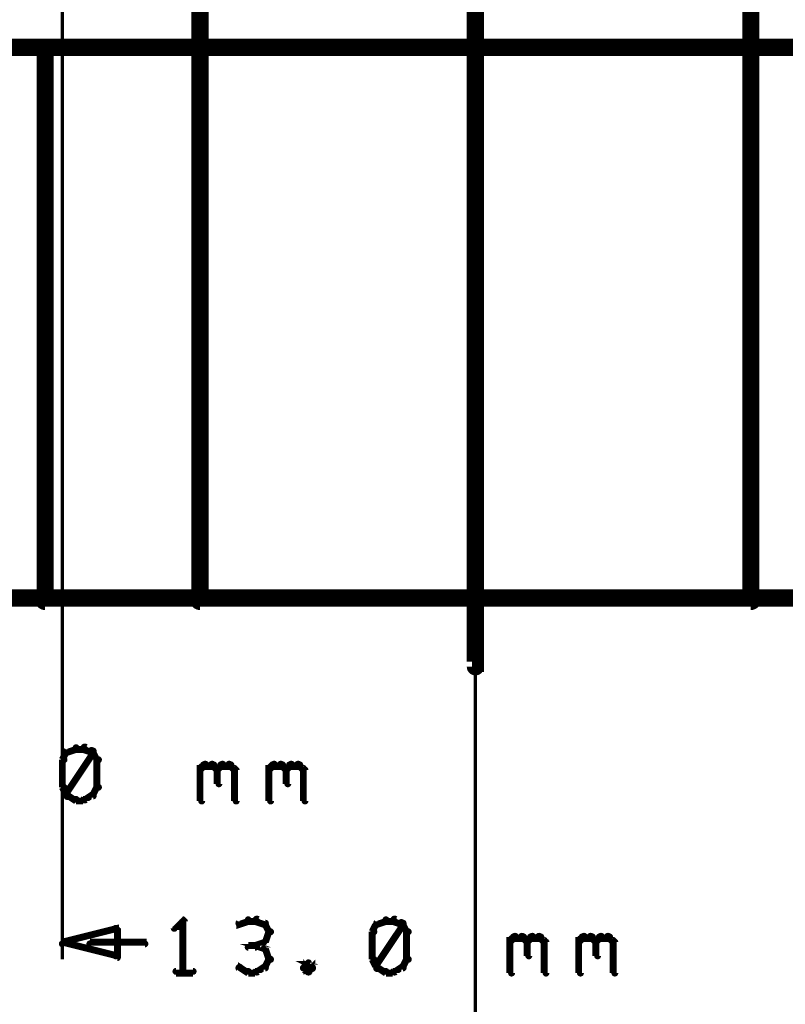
# Model space of a CAD drawing. Extents: x 35 to 575, y 26 to 553.
# Tile 18 of 125: x 107 to 129, y 163 to 192. Entities that reach past the tile are written whole.
import ezdxf

# ---------------------------------------------------------------- set-up
doc = ezdxf.new("R2010")
doc.units = 0
for name, color, linetype in [('BOTTOM', 22, 'CONTINUOUS'), ('DIMENSIONS', 3, 'CONTINUOUS'), ('DRAWING2', 4, 'CONTINUOUS')]:
    doc.layers.add(name, color=color, linetype=linetype)

msp = doc.modelspace()

# ---------------------------------------------------------------- linework, layer by layer
at = {"layer": 'BOTTOM', "color": 251}
msp.add_lwpolyline([(112, 375, 0.5, 0.5, 0), (112, 175, 0.5, 0.5, 0), (112, 175, 0, 0, 0), (112, 175, 0.3, 0.3, 0), (111.9, 175, 0.3, 0.3, 1), (112.1, 175, 0, 0, 0), (112, 175.1, 0.3, 0.3, 1), (112, 174.8, 0, 0, 0), (112, 175, 0, 0, 0), (112, 175, 0.5, 0.5, 0), (128, 175, 0, 0, 0), (128, 175, 0.3, 0.3, 0), (128, 174.8, 0.3, 0.3, 1), (128, 175.1, 0, 0, 0), (127.9, 175, 0.3, 0.3, 1), (128.1, 175, 0, 0, 0), (128, 175, 0, 0, 0), (128, 175, 0.5, 0.5, 0), (128, 375, 0, 0, 0)], format="xyseb", dxfattribs=at)
at = {"layer": 'DIMENSIONS', "color": 94}
for points in [[(108, 246.9, 0.1, 0.1, 1), (108, 246.9, 0, 0, 0), (108, 246.9, 0, 0, 0), (108, 246.9, 0.1, 0.1, 0), (108, 164.5, 0.1, 0.1, 0), (108, 164.5, 0, 0, 0), (108, 164.5, 0.1, 0.1, 0), (108, 164.5, 0.1, 0.1, 1), (108, 164.5, 0, 0, 0)], [(120, 179, 0.1, 0.1, 1), (120, 179, 0, 0, 0), (120, 179, 0, 0, 0), (120, 179, 0.1, 0.1, 0), (120, 154.5, 0.1, 0.1, 0), (120, 154.5, 0, 0, 0), (120, 154.5, 0.1, 0.1, 0), (120, 154.5, 0.1, 0.1, 1), (120, 154.5, 0, 0, 0)], [(122, 174.9, 0.1, 0.1, 1), (122, 175, 0, 0, 0), (122, 175, 0, 0, 0), (122, 175, 0.1, 0.1, 0), (54.5, 175, 0.1, 0.1, 0), (54.5, 175, 0, 0, 0), (54.5, 175, 0.1, 0.1, 0), (54.5, 175, 0.1, 0.1, 1), (54.5, 174.9, 0, 0, 0)], [(180, 174.9, 0.1, 0.1, 1), (180, 175, 0, 0, 0), (180, 175, 0, 0, 0), (180, 175, 0.1, 0.1, 0), (64.5, 175, 0.1, 0.1, 0), (64.5, 175, 0, 0, 0), (64.5, 175, 0.1, 0.1, 0), (64.5, 175, 0.1, 0.1, 1), (64.5, 174.9, 0, 0, 0)], [(149.4, 174.9, 0.1, 0.1, 1), (149.4, 175, 0, 0, 0), (149.4, 175, 0, 0, 0), (149.4, 175, 0.1, 0.1, 0), (74.5, 175, 0.1, 0.1, 0), (74.5, 175, 0, 0, 0), (74.5, 175, 0.1, 0.1, 0), (74.5, 175, 0.1, 0.1, 1), (74.5, 174.9, 0, 0, 0)], [(181.4, 174.9, 0.1, 0.1, 1), (181.4, 175, 0, 0, 0), (181.4, 175, 0, 0, 0), (181.4, 175, 0.1, 0.1, 0), (84.5, 175, 0.1, 0.1, 0), (84.5, 175, 0, 0, 0), (84.5, 175, 0.1, 0.1, 0), (84.5, 175, 0.1, 0.1, 1), (84.5, 174.9, 0, 0, 0)], [(108.9, 170.5, 0.1, 0.1, 1), (108.9, 170.6, 0, 0, 0), (108.9, 170.5, 0, 0, 0), (108.9, 170.5, 0.2, 0.2, 0), (108.6, 170.6, 0.2, 0.2, 0), (108.6, 170.6, 0, 0, 0), (108.6, 170.6, 0.1, 0.1, 0), (108.7, 170.7, 0.1, 0.1, 1), (108.6, 170.6, 0, 0, 0)], [(108.2, 170.5, 0.1, 0.1, 1), (108.1, 170.5, 0, 0, 0), (108.1, 170.5, 0, 0, 0), (108.1, 170.5, 0.2, 0.2, 0), (108, 170.3, 0.2, 0.2, 0), (108, 170.3, 0, 0, 0), (108, 170.3, 0.1, 0.1, 0), (108, 170.3, 0.1, 0.1, 1), (108.1, 170.3, 0, 0, 0)], [(108.4, 170.6, 0.1, 0.1, 1), (108.4, 170.7, 0, 0, 0), (108.4, 170.6, 0, 0, 0), (108.4, 170.6, 0.2, 0.2, 0), (108.1, 170.5, 0.2, 0.2, 0), (108.1, 170.5, 0, 0, 0), (108.1, 170.5, 0.1, 0.1, 0), (108.1, 170.6, 0.1, 0.1, 1), (108.2, 170.5, 0, 0, 0)], [(108.1, 169.3, 0.1, 0.1, 1), (108.2, 169.2, 0, 0, 0), (108.1, 169.3, 0, 0, 0), (108.1, 169.3, 0.2, 0.2, 0), (108.9, 170.5, 0.2, 0.2, 0), (108.9, 170.5, 0, 0, 0), (108.9, 170.5, 0.1, 0.1, 0), (108.9, 170.5, 0.1, 0.1, 1), (108.8, 170.6, 0, 0, 0)], [(108.6, 170.6, 0.1, 0.1, 1), (108.6, 170.7, 0, 0, 0), (108.6, 170.6, 0, 0, 0), (108.6, 170.6, 0.2, 0.2, 0), (108.4, 170.6, 0.2, 0.2, 0), (108.4, 170.6, 0, 0, 0), (108.4, 170.6, 0.1, 0.1, 0), (108.4, 170.7, 0.1, 0.1, 1), (108.4, 170.6, 0, 0, 0)], [(109, 170.3, 0.1, 0.1, 1), (109.1, 170.3, 0, 0, 0), (109, 170.3, 0, 0, 0), (109, 170.3, 0.2, 0.2, 0), (108.9, 170.5, 0.2, 0.2, 0), (108.9, 170.5, 0, 0, 0), (108.9, 170.5, 0.1, 0.1, 0), (108.9, 170.5, 0.1, 0.1, 1), (108.8, 170.5, 0, 0, 0)], [(108.1, 170.3, 0.1, 0.1, 1), (108, 170.3, 0, 0, 0), (108, 170.3, 0, 0, 0), (108, 170.3, 0.2, 0.2, 0), (108, 169.5, 0.2, 0.2, 0), (108, 169.5, 0, 0, 0), (108, 169.5, 0.1, 0.1, 0), (108, 169.5, 0.1, 0.1, 1), (108.1, 169.5, 0, 0, 0)], [(109, 169.5, 0.1, 0.1, 1), (109.1, 169.5, 0, 0, 0), (109, 169.5, 0, 0, 0), (109, 169.5, 0.2, 0.2, 0), (109, 170.3, 0.2, 0.2, 0), (109, 170.3, 0, 0, 0), (109, 170.3, 0.1, 0.1, 0), (109.1, 170.3, 0.1, 0.1, 1), (109, 170.3, 0, 0, 0)], [(112, 170.1, 0.1, 0.1, 1), (112, 170, 0, 0, 0), (112, 170, 0, 0, 0), (112, 170, 0.2, 0.2, 0), (112.1, 170.1, 0.2, 0.2, 0), (112.1, 170.1, 0, 0, 0), (112.1, 170.1, 0.1, 0.1, 0), (112.2, 170.1, 0.1, 0.1, 1), (112.1, 170.2, 0, 0, 0)], [(112, 169.1, 0.1, 0.1, 1), (112.1, 169.1, 0, 0, 0), (112, 169.1, 0, 0, 0), (112, 169.1, 0.2, 0.2, 0), (112, 170.1, 0.2, 0.2, 0), (112, 170.1, 0, 0, 0), (112, 170.1, 0.1, 0.1, 0), (112.1, 170.1, 0.1, 0.1, 1), (112, 170.1, 0, 0, 0)], [(112.1, 170.2, 0.1, 0.1, 1), (112.1, 170.1, 0, 0, 0), (112.1, 170.1, 0, 0, 0), (112.1, 170.1, 0.2, 0.2, 0), (112.4, 170.1, 0.2, 0.2, 0), (112.4, 170.1, 0, 0, 0), (112.4, 170.1, 0.1, 0.1, 0), (112.4, 170.1, 0.1, 0.1, 1), (112.4, 170.2, 0, 0, 0)], [(112.4, 170.2, 0.1, 0.1, 1), (112.3, 170.1, 0, 0, 0), (112.4, 170.1, 0, 0, 0), (112.4, 170.1, 0.2, 0.2, 0), (112.5, 170, 0.2, 0.2, 0), (112.5, 170, 0, 0, 0), (112.5, 170, 0.1, 0.1, 0), (112.5, 170, 0.1, 0.1, 1), (112.5, 170.1, 0, 0, 0)], [(112.5, 170.1, 0.1, 0.1, 1), (112.5, 170, 0, 0, 0), (112.5, 170, 0, 0, 0), (112.5, 170, 0.2, 0.2, 0), (112.6, 170.1, 0.2, 0.2, 0), (112.6, 170.1, 0, 0, 0), (112.6, 170.1, 0.1, 0.1, 0), (112.7, 170.1, 0.1, 0.1, 1), (112.6, 170.2, 0, 0, 0)], [(112.6, 170.2, 0.1, 0.1, 1), (112.6, 170.1, 0, 0, 0), (112.6, 170.1, 0, 0, 0), (112.6, 170.1, 0.2, 0.2, 0), (112.9, 170.1, 0.2, 0.2, 0), (112.9, 170.1, 0, 0, 0), (112.9, 170.1, 0.1, 0.1, 0), (112.9, 170.1, 0.1, 0.1, 1), (112.9, 170.2, 0, 0, 0)], [(112.9, 170.2, 0.1, 0.1, 1), (112.8, 170.1, 0, 0, 0), (112.9, 170.1, 0, 0, 0), (112.9, 170.1, 0.2, 0.2, 0), (113, 170, 0.2, 0.2, 0), (113, 170, 0, 0, 0), (113, 170, 0.1, 0.1, 0), (113, 170, 0.1, 0.1, 1), (113, 170.1, 0, 0, 0)], [(114, 170.1, 0.1, 0.1, 1), (114, 170, 0, 0, 0), (114, 170, 0, 0, 0), (114, 170, 0.2, 0.2, 0), (114.1, 170.1, 0.2, 0.2, 0), (114.1, 170.1, 0, 0, 0), (114.1, 170.1, 0.1, 0.1, 0), (114.2, 170.1, 0.1, 0.1, 1), (114.1, 170.2, 0, 0, 0)], [(114, 169.1, 0.1, 0.1, 1), (114.1, 169.1, 0, 0, 0), (114, 169.1, 0, 0, 0), (114, 169.1, 0.2, 0.2, 0), (114, 170.1, 0.2, 0.2, 0), (114, 170.1, 0, 0, 0), (114, 170.1, 0.1, 0.1, 0), (114.1, 170.1, 0.1, 0.1, 1), (114, 170.1, 0, 0, 0)], [(114.1, 170.2, 0.1, 0.1, 1), (114.1, 170.1, 0, 0, 0), (114.1, 170.1, 0, 0, 0), (114.1, 170.1, 0.2, 0.2, 0), (114.4, 170.1, 0.2, 0.2, 0), (114.4, 170.1, 0, 0, 0), (114.4, 170.1, 0.1, 0.1, 0), (114.4, 170.1, 0.1, 0.1, 1), (114.4, 170.2, 0, 0, 0)], [(114.4, 170.2, 0.1, 0.1, 1), (114.3, 170.1, 0, 0, 0), (114.4, 170.1, 0, 0, 0), (114.4, 170.1, 0.2, 0.2, 0), (114.5, 170, 0.2, 0.2, 0), (114.5, 170, 0, 0, 0), (114.5, 170, 0.1, 0.1, 0), (114.5, 170, 0.1, 0.1, 1), (114.5, 170.1, 0, 0, 0)], [(114.5, 170.1, 0.1, 0.1, 1), (114.5, 170, 0, 0, 0), (114.5, 170, 0, 0, 0), (114.5, 170, 0.2, 0.2, 0), (114.6, 170.1, 0.2, 0.2, 0), (114.6, 170.1, 0, 0, 0), (114.6, 170.1, 0.1, 0.1, 0), (114.7, 170.1, 0.1, 0.1, 1), (114.6, 170.2, 0, 0, 0)], [(114.6, 170.2, 0.1, 0.1, 1), (114.6, 170.1, 0, 0, 0), (114.6, 170.1, 0, 0, 0), (114.6, 170.1, 0.2, 0.2, 0), (114.9, 170.1, 0.2, 0.2, 0), (114.9, 170.1, 0, 0, 0), (114.9, 170.1, 0.1, 0.1, 0), (114.9, 170.1, 0.1, 0.1, 1), (114.9, 170.2, 0, 0, 0)], [(114.9, 170.2, 0.1, 0.1, 1), (114.8, 170.1, 0, 0, 0), (114.9, 170.1, 0, 0, 0), (114.9, 170.1, 0.2, 0.2, 0), (115, 170, 0.2, 0.2, 0), (115, 170, 0, 0, 0), (115, 170, 0.1, 0.1, 0), (115, 170, 0.1, 0.1, 1), (115, 170.1, 0, 0, 0)], [(112.6, 170, 0.1, 0.1, 1), (112.5, 170, 0, 0, 0), (112.5, 170, 0, 0, 0), (112.5, 170, 0.2, 0.2, 0), (112.5, 169.6, 0.2, 0.2, 0), (112.5, 169.6, 0, 0, 0), (112.5, 169.6, 0.1, 0.1, 0), (112.5, 169.6, 0.1, 0.1, 1), (112.6, 169.6, 0, 0, 0)], [(113.1, 170, 0.1, 0.1, 1), (113, 170, 0, 0, 0), (113, 170, 0, 0, 0), (113, 170, 0.2, 0.2, 0), (113, 169.1, 0.2, 0.2, 0), (113, 169.1, 0, 0, 0), (113, 169.1, 0.1, 0.1, 0), (113, 169.1, 0.1, 0.1, 1), (113.1, 169.1, 0, 0, 0)], [(114.6, 170, 0.1, 0.1, 1), (114.5, 170, 0, 0, 0), (114.5, 170, 0, 0, 0), (114.5, 170, 0.2, 0.2, 0), (114.5, 169.6, 0.2, 0.2, 0), (114.5, 169.6, 0, 0, 0), (114.5, 169.6, 0.1, 0.1, 0), (114.5, 169.6, 0.1, 0.1, 1), (114.6, 169.6, 0, 0, 0)], [(115.1, 170, 0.1, 0.1, 1), (115, 170, 0, 0, 0), (115, 170, 0, 0, 0), (115, 170, 0.2, 0.2, 0), (115, 169.1, 0.2, 0.2, 0), (115, 169.1, 0, 0, 0), (115, 169.1, 0.1, 0.1, 0), (115, 169.1, 0.1, 0.1, 1), (115.1, 169.1, 0, 0, 0)], [(108.1, 169.5, 0.1, 0.1, 1), (108, 169.5, 0, 0, 0), (108, 169.5, 0, 0, 0), (108, 169.5, 0.2, 0.2, 0), (108.1, 169.3, 0.2, 0.2, 0), (108.1, 169.3, 0, 0, 0), (108.1, 169.3, 0.1, 0.1, 0), (108.1, 169.3, 0.1, 0.1, 1), (108.2, 169.3, 0, 0, 0)], [(108.2, 169.3, 0.1, 0.1, 1), (108.1, 169.2, 0, 0, 0), (108.1, 169.3, 0, 0, 0), (108.1, 169.3, 0.2, 0.2, 0), (108.4, 169.1, 0.2, 0.2, 0), (108.4, 169.1, 0, 0, 0), (108.4, 169.1, 0.1, 0.1, 0), (108.4, 169.1, 0.1, 0.1, 1), (108.4, 169.2, 0, 0, 0)], [(108.6, 169.2, 0.1, 0.1, 1), (108.7, 169.1, 0, 0, 0), (108.6, 169.1, 0, 0, 0), (108.6, 169.1, 0.2, 0.2, 0), (108.9, 169.3, 0.2, 0.2, 0), (108.9, 169.3, 0, 0, 0), (108.9, 169.3, 0.1, 0.1, 0), (108.9, 169.2, 0.1, 0.1, 1), (108.9, 169.3, 0, 0, 0)], [(108.8, 169.3, 0.1, 0.1, 1), (108.9, 169.3, 0, 0, 0), (108.9, 169.3, 0, 0, 0), (108.9, 169.3, 0.2, 0.2, 0), (109, 169.5, 0.2, 0.2, 0), (109, 169.5, 0, 0, 0), (109, 169.5, 0.1, 0.1, 0), (109.1, 169.5, 0.1, 0.1, 1), (109, 169.5, 0, 0, 0)], [(108.4, 169.2, 0.1, 0.1, 1), (108.4, 169.1, 0, 0, 0), (108.4, 169.1, 0, 0, 0), (108.4, 169.1, 0.2, 0.2, 0), (108.6, 169.1, 0.2, 0.2, 0), (108.6, 169.1, 0, 0, 0), (108.6, 169.1, 0.1, 0.1, 0), (108.6, 169.1, 0.1, 0.1, 1), (108.6, 169.2, 0, 0, 0)], [(111.5, 165.6, 0.1, 0.1, 1), (111.5, 165.7, 0, 0, 0), (111.5, 165.6, 0, 0, 0), (111.5, 165.6, 0.2, 0.2, 0), (111.3, 165.4, 0.2, 0.2, 0), (111.3, 165.4, 0, 0, 0), (111.3, 165.4, 0.1, 0.1, 0), (111.2, 165.4, 0.1, 0.1, 1), (111.3, 165.4, 0, 0, 0)], [(111.5, 164.1, 0.1, 0.1, 1), (111.6, 164.1, 0, 0, 0), (111.5, 164.1, 0, 0, 0), (111.5, 164.1, 0.2, 0.2, 0), (111.5, 165.6, 0.2, 0.2, 0), (111.5, 165.6, 0, 0, 0), (111.5, 165.6, 0.1, 0.1, 0), (111.6, 165.6, 0.1, 0.1, 1), (111.5, 165.6, 0, 0, 0)], [(113.4, 165.6, 0.1, 0.1, 1), (113.4, 165.7, 0, 0, 0), (113.4, 165.6, 0, 0, 0), (113.4, 165.6, 0.2, 0.2, 0), (113.1, 165.5, 0.2, 0.2, 0), (113.1, 165.5, 0, 0, 0), (113.1, 165.5, 0.1, 0.1, 0), (113.1, 165.6, 0.1, 0.1, 1), (113.2, 165.5, 0, 0, 0)], [(113.6, 165.6, 0.1, 0.1, 1), (113.6, 165.7, 0, 0, 0), (113.6, 165.6, 0, 0, 0), (113.6, 165.6, 0.2, 0.2, 0), (113.4, 165.6, 0.2, 0.2, 0), (113.4, 165.6, 0, 0, 0), (113.4, 165.6, 0.1, 0.1, 0), (113.4, 165.7, 0.1, 0.1, 1), (113.4, 165.6, 0, 0, 0)], [(113.9, 165.5, 0.1, 0.1, 1), (113.9, 165.6, 0, 0, 0), (113.9, 165.5, 0, 0, 0), (113.9, 165.5, 0.2, 0.2, 0), (113.6, 165.6, 0.2, 0.2, 0), (113.6, 165.6, 0, 0, 0), (113.6, 165.6, 0.1, 0.1, 0), (113.7, 165.7, 0.1, 0.1, 1), (113.6, 165.6, 0, 0, 0)], [(117.4, 165.6, 0.1, 0.1, 1), (117.4, 165.7, 0, 0, 0), (117.4, 165.6, 0, 0, 0), (117.4, 165.6, 0.2, 0.2, 0), (117.1, 165.5, 0.2, 0.2, 0), (117.1, 165.5, 0, 0, 0), (117.1, 165.5, 0.1, 0.1, 0), (117.1, 165.6, 0.1, 0.1, 1), (117.2, 165.5, 0, 0, 0)], [(117.1, 164.3, 0.1, 0.1, 1), (117.2, 164.2, 0, 0, 0), (117.1, 164.3, 0, 0, 0), (117.1, 164.3, 0.2, 0.2, 0), (117.9, 165.5, 0.2, 0.2, 0), (117.9, 165.5, 0, 0, 0), (117.9, 165.5, 0.1, 0.1, 0), (117.9, 165.5, 0.1, 0.1, 1), (117.8, 165.6, 0, 0, 0)], [(117.6, 165.6, 0.1, 0.1, 1), (117.6, 165.7, 0, 0, 0), (117.6, 165.6, 0, 0, 0), (117.6, 165.6, 0.2, 0.2, 0), (117.4, 165.6, 0.2, 0.2, 0), (117.4, 165.6, 0, 0, 0), (117.4, 165.6, 0.1, 0.1, 0), (117.4, 165.7, 0.1, 0.1, 1), (117.4, 165.6, 0, 0, 0)], [(117.9, 165.5, 0.1, 0.1, 1), (117.9, 165.6, 0, 0, 0), (117.9, 165.5, 0, 0, 0), (117.9, 165.5, 0.2, 0.2, 0), (117.6, 165.6, 0.2, 0.2, 0), (117.6, 165.6, 0, 0, 0), (117.6, 165.6, 0.1, 0.1, 0), (117.7, 165.7, 0.1, 0.1, 1), (117.6, 165.6, 0, 0, 0)], [(114, 165.3, 0.1, 0.1, 1), (114.1, 165.3, 0, 0, 0), (114, 165.3, 0, 0, 0), (114, 165.3, 0.2, 0.2, 0), (113.9, 165.5, 0.2, 0.2, 0), (113.9, 165.5, 0, 0, 0), (113.9, 165.5, 0.1, 0.1, 0), (113.9, 165.5, 0.1, 0.1, 1), (113.8, 165.5, 0, 0, 0)], [(113.8, 165, 0.1, 0.1, 1), (113.9, 165, 0, 0, 0), (113.9, 165, 0, 0, 0), (113.9, 165, 0.2, 0.2, 0), (114, 165.3, 0.2, 0.2, 0), (114, 165.3, 0, 0, 0), (114, 165.3, 0.1, 0.1, 0), (114.1, 165.3, 0.1, 0.1, 1), (114, 165.3, 0, 0, 0)], [(117.2, 165.5, 0.1, 0.1, 1), (117.1, 165.5, 0, 0, 0), (117.1, 165.5, 0, 0, 0), (117.1, 165.5, 0.2, 0.2, 0), (117, 165.3, 0.2, 0.2, 0), (117, 165.3, 0, 0, 0), (117, 165.3, 0.1, 0.1, 0), (117, 165.3, 0.1, 0.1, 1), (117.1, 165.3, 0, 0, 0)], [(117.1, 165.3, 0.1, 0.1, 1), (117, 165.3, 0, 0, 0), (117, 165.3, 0, 0, 0), (117, 165.3, 0.2, 0.2, 0), (117, 164.5, 0.2, 0.2, 0), (117, 164.5, 0, 0, 0), (117, 164.5, 0.1, 0.1, 0), (117, 164.5, 0.1, 0.1, 1), (117.1, 164.5, 0, 0, 0)], [(118, 165.3, 0.1, 0.1, 1), (118.1, 165.3, 0, 0, 0), (118, 165.3, 0, 0, 0), (118, 165.3, 0.2, 0.2, 0), (117.9, 165.5, 0.2, 0.2, 0), (117.9, 165.5, 0, 0, 0), (117.9, 165.5, 0.1, 0.1, 0), (117.9, 165.5, 0.1, 0.1, 1), (117.8, 165.5, 0, 0, 0)], [(118, 164.5, 0.1, 0.1, 1), (118.1, 164.5, 0, 0, 0), (118, 164.5, 0, 0, 0), (118, 164.5, 0.2, 0.2, 0), (118, 165.3, 0.2, 0.2, 0), (118, 165.3, 0, 0, 0), (118, 165.3, 0.1, 0.1, 0), (118.1, 165.3, 0.1, 0.1, 1), (118, 165.3, 0, 0, 0)], [(108.8, 165, 0.1, 0.1, 1), (108.8, 164.9, 0, 0, 0), (108.8, 165, 0, 0, 0), (108.8, 165, 0.2, 0.2, 0), (110.4, 165, 0.2, 0.2, 0), (110.4, 165, 0, 0, 0), (110.4, 165, 0.1, 0.1, 0), (110.4, 164.9, 0.1, 0.1, 1), (110.4, 165, 0, 0, 0)], [(113.6, 164.9, 0.1, 0.1, 1), (113.7, 164.9, 0, 0, 0), (113.6, 164.9, 0, 0, 0), (113.6, 164.9, 0.2, 0.2, 0), (113.9, 165, 0.2, 0.2, 0), (113.9, 165, 0, 0, 0), (113.9, 165, 0.1, 0.1, 0), (113.9, 165, 0.1, 0.1, 1), (113.9, 165.1, 0, 0, 0)], [(121, 165.1, 0.1, 0.1, 1), (121, 165, 0, 0, 0), (121, 165, 0, 0, 0), (121, 165, 0.2, 0.2, 0), (121.1, 165.1, 0.2, 0.2, 0), (121.1, 165.1, 0, 0, 0), (121.1, 165.1, 0.1, 0.1, 0), (121.2, 165.1, 0.1, 0.1, 1), (121.1, 165.2, 0, 0, 0)], [(121, 164.1, 0.1, 0.1, 1), (121.1, 164.1, 0, 0, 0), (121, 164.1, 0, 0, 0), (121, 164.1, 0.2, 0.2, 0), (121, 165.1, 0.2, 0.2, 0), (121, 165.1, 0, 0, 0), (121, 165.1, 0.1, 0.1, 0), (121.1, 165.1, 0.1, 0.1, 1), (121, 165.1, 0, 0, 0)], [(121.1, 165.2, 0.1, 0.1, 1), (121.1, 165.1, 0, 0, 0), (121.1, 165.1, 0, 0, 0), (121.1, 165.1, 0.2, 0.2, 0), (121.4, 165.1, 0.2, 0.2, 0), (121.4, 165.1, 0, 0, 0), (121.4, 165.1, 0.1, 0.1, 0), (121.4, 165.1, 0.1, 0.1, 1), (121.4, 165.2, 0, 0, 0)], [(121.4, 165.2, 0.1, 0.1, 1), (121.3, 165.1, 0, 0, 0), (121.4, 165.1, 0, 0, 0), (121.4, 165.1, 0.2, 0.2, 0), (121.5, 165, 0.2, 0.2, 0), (121.5, 165, 0, 0, 0), (121.5, 165, 0.1, 0.1, 0), (121.5, 165, 0.1, 0.1, 1), (121.5, 165.1, 0, 0, 0)], [(121.5, 165.1, 0.1, 0.1, 1), (121.5, 165, 0, 0, 0), (121.5, 165, 0, 0, 0), (121.5, 165, 0.2, 0.2, 0), (121.6, 165.1, 0.2, 0.2, 0), (121.6, 165.1, 0, 0, 0), (121.6, 165.1, 0.1, 0.1, 0), (121.7, 165.1, 0.1, 0.1, 1), (121.6, 165.2, 0, 0, 0)], [(121.6, 165, 0.1, 0.1, 1), (121.5, 165, 0, 0, 0), (121.5, 165, 0, 0, 0), (121.5, 165, 0.2, 0.2, 0), (121.5, 164.6, 0.2, 0.2, 0), (121.5, 164.6, 0, 0, 0), (121.5, 164.6, 0.1, 0.1, 0), (121.5, 164.6, 0.1, 0.1, 1), (121.6, 164.6, 0, 0, 0)], [(121.6, 165.2, 0.1, 0.1, 1), (121.6, 165.1, 0, 0, 0), (121.6, 165.1, 0, 0, 0), (121.6, 165.1, 0.2, 0.2, 0), (121.9, 165.1, 0.2, 0.2, 0), (121.9, 165.1, 0, 0, 0), (121.9, 165.1, 0.1, 0.1, 0), (121.9, 165.1, 0.1, 0.1, 1), (121.9, 165.2, 0, 0, 0)], [(121.9, 165.2, 0.1, 0.1, 1), (121.8, 165.1, 0, 0, 0), (121.9, 165.1, 0, 0, 0), (121.9, 165.1, 0.2, 0.2, 0), (122, 165, 0.2, 0.2, 0), (122, 165, 0, 0, 0), (122, 165, 0.1, 0.1, 0), (122, 165, 0.1, 0.1, 1), (122, 165.1, 0, 0, 0)], [(122.1, 165, 0.1, 0.1, 1), (122, 165, 0, 0, 0), (122, 165, 0, 0, 0), (122, 165, 0.2, 0.2, 0), (122, 164.1, 0.2, 0.2, 0), (122, 164.1, 0, 0, 0), (122, 164.1, 0.1, 0.1, 0), (122, 164.1, 0.1, 0.1, 1), (122.1, 164.1, 0, 0, 0)], [(123, 165.1, 0.1, 0.1, 1), (123, 165, 0, 0, 0), (123, 165, 0, 0, 0), (123, 165, 0.2, 0.2, 0), (123.1, 165.1, 0.2, 0.2, 0), (123.1, 165.1, 0, 0, 0), (123.1, 165.1, 0.1, 0.1, 0), (123.2, 165.1, 0.1, 0.1, 1), (123.1, 165.2, 0, 0, 0)], [(123, 164.1, 0.1, 0.1, 1), (123.1, 164.1, 0, 0, 0), (123, 164.1, 0, 0, 0), (123, 164.1, 0.2, 0.2, 0), (123, 165.1, 0.2, 0.2, 0), (123, 165.1, 0, 0, 0), (123, 165.1, 0.1, 0.1, 0), (123.1, 165.1, 0.1, 0.1, 1), (123, 165.1, 0, 0, 0)], [(123.1, 165.2, 0.1, 0.1, 1), (123.1, 165.1, 0, 0, 0), (123.1, 165.1, 0, 0, 0), (123.1, 165.1, 0.2, 0.2, 0), (123.4, 165.1, 0.2, 0.2, 0), (123.4, 165.1, 0, 0, 0), (123.4, 165.1, 0.1, 0.1, 0), (123.4, 165.1, 0.1, 0.1, 1), (123.4, 165.2, 0, 0, 0)], [(123.4, 165.2, 0.1, 0.1, 1), (123.3, 165.1, 0, 0, 0), (123.4, 165.1, 0, 0, 0), (123.4, 165.1, 0.2, 0.2, 0), (123.5, 165, 0.2, 0.2, 0), (123.5, 165, 0, 0, 0), (123.5, 165, 0.1, 0.1, 0), (123.5, 165, 0.1, 0.1, 1), (123.5, 165.1, 0, 0, 0)], [(123.5, 165.1, 0.1, 0.1, 1), (123.5, 165, 0, 0, 0), (123.5, 165, 0, 0, 0), (123.5, 165, 0.2, 0.2, 0), (123.6, 165.1, 0.2, 0.2, 0), (123.6, 165.1, 0, 0, 0), (123.6, 165.1, 0.1, 0.1, 0), (123.7, 165.1, 0.1, 0.1, 1), (123.6, 165.2, 0, 0, 0)], [(123.6, 165, 0.1, 0.1, 1), (123.5, 165, 0, 0, 0), (123.5, 165, 0, 0, 0), (123.5, 165, 0.2, 0.2, 0), (123.5, 164.6, 0.2, 0.2, 0), (123.5, 164.6, 0, 0, 0), (123.5, 164.6, 0.1, 0.1, 0), (123.5, 164.6, 0.1, 0.1, 1), (123.6, 164.6, 0, 0, 0)], [(123.6, 165.2, 0.1, 0.1, 1), (123.6, 165.1, 0, 0, 0), (123.6, 165.1, 0, 0, 0), (123.6, 165.1, 0.2, 0.2, 0), (123.9, 165.1, 0.2, 0.2, 0), (123.9, 165.1, 0, 0, 0), (123.9, 165.1, 0.1, 0.1, 0), (123.9, 165.1, 0.1, 0.1, 1), (123.9, 165.2, 0, 0, 0)], [(123.9, 165.2, 0.1, 0.1, 1), (123.8, 165.1, 0, 0, 0), (123.9, 165.1, 0, 0, 0), (123.9, 165.1, 0.2, 0.2, 0), (124, 165, 0.2, 0.2, 0), (124, 165, 0, 0, 0), (124, 165, 0.1, 0.1, 0), (124, 165, 0.1, 0.1, 1), (124, 165.1, 0, 0, 0)], [(124.1, 165, 0.1, 0.1, 1), (124, 165, 0, 0, 0), (124, 165, 0, 0, 0), (124, 165, 0.2, 0.2, 0), (124, 164.1, 0.2, 0.2, 0), (124, 164.1, 0, 0, 0), (124, 164.1, 0.1, 0.1, 0), (124, 164.1, 0.1, 0.1, 1), (124.1, 164.1, 0, 0, 0)], [(113.9, 164.7, 0.1, 0.1, 1), (113.9, 164.8, 0, 0, 0), (113.9, 164.8, 0, 0, 0), (113.9, 164.8, 0.2, 0.2, 0), (113.6, 164.9, 0.2, 0.2, 0), (113.6, 164.9, 0, 0, 0), (113.6, 164.9, 0.1, 0.1, 0), (113.7, 164.9, 0.1, 0.1, 1), (113.6, 164.9, 0, 0, 0)], [(113.6, 164.8, 0.1, 0.1, 1), (113.6, 164.9, 0, 0, 0), (113.6, 164.9, 0, 0, 0), (113.6, 164.9, 0.2, 0.2, 0), (113.4, 164.9, 0.2, 0.2, 0), (113.4, 164.9, 0, 0, 0), (113.4, 164.9, 0.1, 0.1, 0), (113.4, 164.9, 0.1, 0.1, 1), (113.4, 164.8, 0, 0, 0)], [(114, 164.5, 0.1, 0.1, 1), (114.1, 164.5, 0, 0, 0), (114, 164.5, 0, 0, 0), (114, 164.5, 0.2, 0.2, 0), (113.9, 164.8, 0.2, 0.2, 0), (113.9, 164.8, 0, 0, 0), (113.9, 164.8, 0.1, 0.1, 0), (113.9, 164.8, 0.1, 0.1, 1), (113.8, 164.8, 0, 0, 0)], [(113.8, 164.3, 0.1, 0.1, 1), (113.9, 164.3, 0, 0, 0), (113.9, 164.3, 0, 0, 0), (113.9, 164.3, 0.2, 0.2, 0), (114, 164.5, 0.2, 0.2, 0), (114, 164.5, 0, 0, 0), (114, 164.5, 0.1, 0.1, 0), (114.1, 164.5, 0.1, 0.1, 1), (114, 164.5, 0, 0, 0)], [(115.2, 164.2, 0.1, 0.1, 1), (115.3, 164.3, 0, 0, 0), (115.3, 164.3, 0, 0, 0), (115.3, 164.3, 0.2, 0.2, 0), (115.1, 164.4, 0.2, 0.2, 0), (115.1, 164.4, 0, 0, 0), (115.1, 164.4, 0.1, 0.1, 0), (115.2, 164.4, 0.1, 0.1, 1), (115.1, 164.4, 0, 0, 0)], [(115.2, 164.4, 0.1, 0.1, 1), (115.1, 164.4, 0, 0, 0), (115.1, 164.4, 0, 0, 0), (115.1, 164.4, 0.2, 0.2, 0), (115, 164.3, 0.2, 0.2, 0), (115, 164.3, 0, 0, 0), (115, 164.3, 0.1, 0.1, 0), (115, 164.3, 0.1, 0.1, 1), (115, 164.2, 0, 0, 0)], [(115, 164.3, 0.1, 0.1, 1), (115, 164.2, 0, 0, 0), (115, 164.3, 0, 0, 0), (115, 164.3, 0.2, 0.2, 0), (115.1, 164.1, 0.2, 0.2, 0), (115.1, 164.1, 0, 0, 0), (115.1, 164.1, 0.1, 0.1, 0), (115.1, 164.1, 0.1, 0.1, 1), (115.2, 164.2, 0, 0, 0)], [(117.1, 164.5, 0.1, 0.1, 1), (117, 164.5, 0, 0, 0), (117, 164.5, 0, 0, 0), (117, 164.5, 0.2, 0.2, 0), (117.1, 164.3, 0.2, 0.2, 0), (117.1, 164.3, 0, 0, 0), (117.1, 164.3, 0.1, 0.1, 0), (117.1, 164.3, 0.1, 0.1, 1), (117.2, 164.3, 0, 0, 0)], [(117.8, 164.3, 0.1, 0.1, 1), (117.9, 164.3, 0, 0, 0), (117.9, 164.3, 0, 0, 0), (117.9, 164.3, 0.2, 0.2, 0), (118, 164.5, 0.2, 0.2, 0), (118, 164.5, 0, 0, 0), (118, 164.5, 0.1, 0.1, 0), (118.1, 164.5, 0.1, 0.1, 1), (118, 164.5, 0, 0, 0)], [(111.3, 164.2, 0.1, 0.1, 1), (111.3, 164.1, 0, 0, 0), (111.3, 164.1, 0, 0, 0), (111.3, 164.1, 0.2, 0.2, 0), (111.8, 164.1, 0.2, 0.2, 0), (111.8, 164.1, 0, 0, 0), (111.8, 164.1, 0.1, 0.1, 0), (111.8, 164.1, 0.1, 0.1, 1), (111.8, 164.2, 0, 0, 0)], [(113.2, 164.3, 0.1, 0.1, 1), (113.1, 164.2, 0, 0, 0), (113.1, 164.3, 0, 0, 0), (113.1, 164.3, 0.2, 0.2, 0), (113.4, 164.1, 0.2, 0.2, 0), (113.4, 164.1, 0, 0, 0), (113.4, 164.1, 0.1, 0.1, 0), (113.4, 164.1, 0.1, 0.1, 1), (113.4, 164.2, 0, 0, 0)], [(113.4, 164.2, 0.1, 0.1, 1), (113.4, 164.1, 0, 0, 0), (113.4, 164.1, 0, 0, 0), (113.4, 164.1, 0.2, 0.2, 0), (113.6, 164.1, 0.2, 0.2, 0), (113.6, 164.1, 0, 0, 0), (113.6, 164.1, 0.1, 0.1, 0), (113.6, 164.1, 0.1, 0.1, 1), (113.6, 164.2, 0, 0, 0)], [(113.6, 164.2, 0.1, 0.1, 1), (113.7, 164.1, 0, 0, 0), (113.6, 164.1, 0, 0, 0), (113.6, 164.1, 0.2, 0.2, 0), (113.9, 164.3, 0.2, 0.2, 0), (113.9, 164.3, 0, 0, 0), (113.9, 164.3, 0.1, 0.1, 0), (113.9, 164.2, 0.1, 0.1, 1), (113.9, 164.3, 0, 0, 0)], [(115.1, 164.2, 0.1, 0.1, 1), (115.2, 164.1, 0, 0, 0), (115.1, 164.1, 0, 0, 0), (115.1, 164.1, 0.2, 0.2, 0), (115.3, 164.3, 0.2, 0.2, 0), (115.3, 164.3, 0, 0, 0), (115.3, 164.3, 0.1, 0.1, 0), (115.3, 164.2, 0.1, 0.1, 1), (115.2, 164.3, 0, 0, 0)], [(117.2, 164.3, 0.1, 0.1, 1), (117.1, 164.2, 0, 0, 0), (117.1, 164.3, 0, 0, 0), (117.1, 164.3, 0.2, 0.2, 0), (117.4, 164.1, 0.2, 0.2, 0), (117.4, 164.1, 0, 0, 0), (117.4, 164.1, 0.1, 0.1, 0), (117.4, 164.1, 0.1, 0.1, 1), (117.4, 164.2, 0, 0, 0)], [(117.4, 164.2, 0.1, 0.1, 1), (117.4, 164.1, 0, 0, 0), (117.4, 164.1, 0, 0, 0), (117.4, 164.1, 0.2, 0.2, 0), (117.6, 164.1, 0.2, 0.2, 0), (117.6, 164.1, 0, 0, 0), (117.6, 164.1, 0.1, 0.1, 0), (117.6, 164.1, 0.1, 0.1, 1), (117.6, 164.2, 0, 0, 0)], [(117.6, 164.2, 0.1, 0.1, 1), (117.7, 164.1, 0, 0, 0), (117.6, 164.1, 0, 0, 0), (117.6, 164.1, 0.2, 0.2, 0), (117.9, 164.3, 0.2, 0.2, 0), (117.9, 164.3, 0, 0, 0), (117.9, 164.3, 0.1, 0.1, 0), (117.9, 164.2, 0.1, 0.1, 1), (117.9, 164.3, 0, 0, 0)]]:
    msp.add_lwpolyline(points, format="xyseb", dxfattribs=at)
msp.add_lwpolyline([(108, 165, 0.1, 0.1, 1), (108, 164.9, 0, 0, 0), (108, 165, 0, 0, 0), (108, 165, 0.2, 0.2, 0), (109.6, 165.4, 0, 0, 0), (109.6, 165.4, 0.1, 0.1, 0), (109.6, 165.3, 0.1, 0.1, 1), (109.6, 165.4, 0, 0, 0), (109.6, 165.4, 0.1, 0.1, 1), (109.5, 165.4, 0, 0, 0), (109.6, 165.4, 0, 0, 0), (109.6, 165.4, 0.2, 0.2, 0), (109.6, 164.6, 0, 0, 0), (109.6, 164.6, 0.1, 0.1, 0), (109.5, 164.6, 0.1, 0.1, 1), (109.6, 164.6, 0, 0, 0), (109.6, 164.5, 0.1, 0.1, 1), (109.6, 164.6, 0, 0, 0), (109.6, 164.6, 0, 0, 0), (109.6, 164.6, 0.2, 0.2, 0), (108, 165, 0.2, 0.2, 0), (108, 165, 0, 0, 0), (108, 165, 0.1, 0.1, 0), (108, 165, 0.1, 0.1, 1), (108, 164.9, 0, 0, 0)], format="xyseb", close=True, dxfattribs=at)
at = {"layer": 'DRAWING2', "color": 171}
for points in [[(95, 375, 0.5, 0.5, 0), (95, 175, 0.5, 0.5, 0), (95, 175, 0, 0, 0), (95, 175, 0.3, 0.3, 0), (94.9, 175, 0.3, 0.3, 1), (95.1, 175, 0, 0, 0), (95, 175.1, 0.3, 0.3, 1), (95, 174.8, 0, 0, 0), (95, 175, 0, 0, 0), (95, 175, 0.5, 0.5, 0), (250, 175, 0, 0, 0), (250, 175, 0.3, 0.3, 0), (250, 174.8, 0.3, 0.3, 1), (250, 175.1, 0, 0, 0), (249.9, 175, 0.3, 0.3, 1), (250.1, 175, 0, 0, 0), (250, 175, 0, 0, 0), (250, 175, 0.5, 0.5, 0), (250, 375, 0, 0, 0)], [(120.1, 194, 0.3, 0.3, 1), (119.9, 194, 0, 0, 0), (120, 194, 0, 0, 0), (120, 194, 0.5, 0.5, 0), (120, 173, 0.5, 0.5, 0), (120, 173, 0, 0, 0), (120, 173, 0.3, 0.3, 0), (119.9, 173, 0.3, 0.3, 1), (120.1, 173, 0, 0, 0)], [(144, 191, 0.5, 0.5, 0), (96, 191, 0, 0, 0), (96, 191, 0.3, 0.3, 0), (96, 191.1, 0.3, 0.3, 1), (96, 190.8, 0, 0, 0), (95.9, 191, 0.3, 0.3, -1), (96.1, 191, 0, 0, 0), (96, 191, 0, 0, 0), (96, 191, 0.5, 0.5, 0), (96, 175, 0, 0, 0), (96, 175, 0.3, 0.3, 0), (96.1, 175, 0.3, 0.3, -1), (95.9, 175, 0, 0, 0), (96, 175.1, 0.3, 0.3, 1), (96, 174.8, 0, 0, 0), (96, 175, 0, 0, 0), (96, 175, 0.5, 0.5, 0), (144, 175, 0, 0, 0)], [(132.5, 191, 0.5, 0.5, 0), (107.5, 191, 0, 0, 0), (107.5, 191, 0.3, 0.3, 0), (107.5, 191.1, 0.3, 0.3, 1), (107.5, 190.8, 0, 0, 0), (107.4, 191, 0.3, 0.3, -1), (107.6, 191, 0, 0, 0), (107.5, 191, 0, 0, 0), (107.5, 191, 0.5, 0.5, 0), (107.5, 175, 0, 0, 0), (107.5, 175, 0.3, 0.3, 0), (107.6, 175, 0.3, 0.3, -1), (107.4, 175, 0, 0, 0), (107.5, 175.1, 0.3, 0.3, 1), (107.5, 174.8, 0, 0, 0), (107.5, 175, 0, 0, 0), (107.5, 175, 0.5, 0.5, 0), (132.5, 175, 0, 0, 0)]]:
    msp.add_lwpolyline(points, format="xyseb", dxfattribs=at)

doc.saveas('drawing.dxf')
